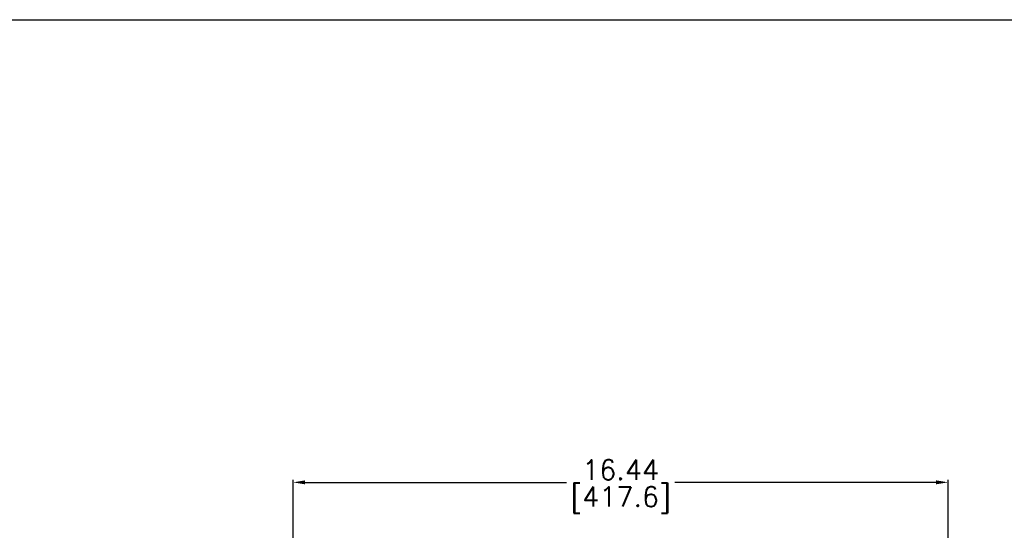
# Model space of a CAD drawing. Extents: x 864.4 to 941.4, y -8.5 to 51.
# Tile 4 of 6: x 878.2 to 902.9, y 38.1 to 51. Entities that reach past the tile are written whole.
import ezdxf

# ---------------------------------------------------------------- set-up
doc = ezdxf.new("R2010")
doc.units = 0
doc.header["$LTSCALE"] = 4
doc.header["$MEASUREMENT"] = 0
doc.layers.get('DEFPOINTS').update_dxf_attribs({"linetype": 'CONTINUOUS'})
doc.layers.add('DIMENSIONS', color=140, linetype='CONTINUOUS')
doc.layers.add('DIMENSIONS @ 1', color=140, linetype='CONTINUOUS')
doc.styles.get("Standard").update_dxf_attribs({"font": 'romans.shx'})
doc.dimstyles.get("Standard").update_dxf_attribs({"dimtxt": 0.7, "dimasz": 0.3, "dimexe": 0.0625, "dimexo": 0.0625, "dimgap": 0.0625, "dimtad": 0, "dimtih": 1, "dimtoh": 1, "dimzin": 0, "dimdsep": 46, "dimtxsty": 'Standard', "dimcen": 0, "dimadec": 0, "dimazin": 0, "dimtfac": 1, "dimtofl": 0, "dimtmove": 0, "dimatfit": 3, "dimfxl": 0, "dimtolj": 1, "dimtzin": 0, "dimarcsym": 0})

# ---------------------------------------------------------------- blocks, each defined once
blk = doc.blocks.new('*D6')
at = {"layer": 'DEFPOINTS', "color": 0}
for p in [(901.497, 39.35), (885.056, 28.449), (901.497, 28.212)]:
    blk.add_point(p, dxfattribs=at)
at = {"layer": 'DIMENSIONS', "color": 0, "lineweight": -2}
for p, q in [((885.056, 34.087), (885.056, 39.412)), ((885.356, 39.35), (891.916, 39.35)), ((901.197, 39.35), (894.637, 39.35)), ((901.497, 28.274), (901.497, 39.412)), ((885.056, 28.512), (885.056, 33.117))]:
    blk.add_line(p, q, dxfattribs=at)
at = {"layer": 'DIMENSIONS', "color": 0}
for points in [[(885.356, 39.4), (885.356, 39.3), (885.056, 39.35)], [(901.197, 39.4), (901.197, 39.3), (901.497, 39.35)]]:
    blk.add_solid(points, dxfattribs=at)
at = {"layer": 'DIMENSIONS', "color": 0, "char_height": 0.5, "attachment_point": 5}
for s, insert in [('\\A1;16.44', (893.277, 39.662)), ('\\A1;[417.6]', (893.277, 38.906))]:
    blk.add_mtext(s, dxfattribs=dict(at, insert=insert))

msp = doc.modelspace()

# ---------------------------------------------------------------- linework, layer by layer
at = {"layer": 'DEFPOINTS'}
msp.add_lwpolyline([(941.409, -8.534), (864.409, -8.534), (864.409, 50.966), (941.409, 50.966)], close=True, dxfattribs=at)

# ---------------------------------------------------------------- dimensions: what is measured, and where the dimension line sits
at = {"layer": 'DIMENSIONS @ 1'}
dim = msp.add_linear_dim(base=(901.497, 39.35), p1=(885.056, 28.449), p2=(901.497, 28.212), dimstyle='Standard', override={"dimscale": 1, "dimtxt": 0.5, "dimpost": '\\X', "dimtix": 0, "dimtofl": 0, "dimtmove": 0, "dimatfit": 3}, dxfattribs=at)
dim.commit()
dim.dimension.update_dxf_attribs({"geometry": '*D6', "text_midpoint": (893.277, 39.35)})

doc.saveas('drawing.dxf')
